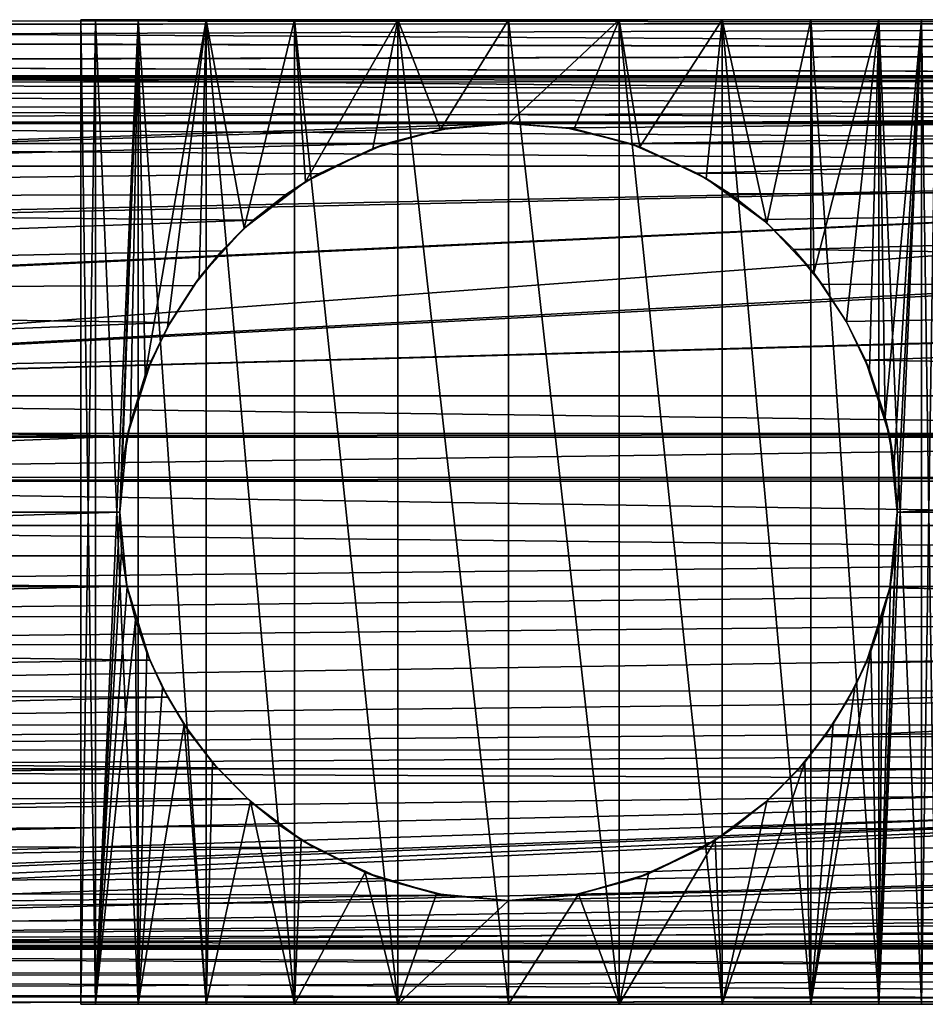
# Model space of a CAD drawing. Header units: millimetres. Extents: x -119 to 118, y -85 to 1160.
# Tile 9 of 49: x -19 to 16, y -19 to 19. Entities that reach past the tile are written whole.
import ezdxf

# ---------------------------------------------------------------- set-up
doc = ezdxf.new("R2010")
doc.units = ezdxf.units.MM
doc.header["$LTSCALE"] = 50.062222
for name, color, linetype in [('1', 7, 'CONTINUOUS'), ('10', 7, 'CONTINUOUS'), ('11', 7, 'CONTINUOUS'), ('12', 7, 'CONTINUOUS'), ('13', 7, 'CONTINUOUS'), ('14', 7, 'CONTINUOUS'), ('15', 7, 'CONTINUOUS'), ('16', 7, 'CONTINUOUS'), ('2', 7, 'CONTINUOUS'), ('8', 7, 'CONTINUOUS'), ('9', 7, 'CONTINUOUS')]:
    doc.layers.add(name, color=color, linetype=linetype)

msp = doc.modelspace()

# ---------------------------------------------------------------- linework, layer by layer
at = {"layer": '1', "color": 7, "linetype": 'CONTINUOUS', "true_color": 0xe0f2ff}
for points in [[(-87.572, 18.802, 2.732), (-88.553, 18.222, 5.378), (98, 18.861, 2.29), (-87.572, 18.802, 2.732)], [(98, 18.861, 2.29), (-88.553, 18.222, 5.378), (98, 17.765, 6.738), (98, 18.861, 2.29)], [(-88.516, 18.242, -5.305), (-87.554, 18.813, -2.656), (98, 17.765, -6.738), (-88.516, 18.242, -5.305)], [(-87.25, 19, 0.038), (-87.572, 18.802, 2.732), (98, 18.861, 2.29), (-87.25, 19, 0.038)], [(-87.554, 18.813, -2.656), (-87.25, 19, 0.038), (98, 18.861, -2.29), (-87.554, 18.813, -2.656)], [(98, 17.765, -6.738), (-87.554, 18.813, -2.656), (98, 18.861, -2.29), (98, 17.765, -6.738)], [(98, 18.861, -2.29), (-87.25, 19, 0.038), (98, 18.861, 2.29), (98, 18.861, -2.29)], [(-90.192, 17.332, -7.777), (-88.516, 18.242, -5.305), (98, 17.765, -6.738), (-90.192, 17.332, -7.777)], [(-88.553, 18.222, 5.378), (-90.25, 17.306, 7.842), (98, 17.765, 6.738), (-88.553, 18.222, 5.378)], [(98, 17.765, 6.738), (-90.25, 17.306, 7.842), (98, 15.636, 10.794), (98, 17.765, 6.738)], [(75.707, 16.829, -8.819), (-90.192, 17.332, -7.777), (98, 17.765, -6.738), (75.707, 16.829, -8.819)], [(-90.25, 17.306, 7.842), (-90.25, 15.073, 11.566), (98, 15.636, 10.794), (-90.25, 17.306, 7.842)], [(-75.527, 16.834, -8.811), (-90.192, 17.332, -7.777), (74.381, 16.83, -8.818), (-75.527, 16.834, -8.811)], [(74.381, 16.83, -8.818), (-90.192, 17.332, -7.777), (75.707, 16.829, -8.819), (74.381, 16.83, -8.818)], [(-74.203, 16.825, -8.828), (-75.527, 16.834, -8.811), (74.381, 16.83, -8.818), (-74.203, 16.825, -8.828)], [(73.057, 16.756, -8.957), (-74.203, 16.825, -8.828), (74.381, 16.83, -8.818), (73.057, 16.756, -8.957)], [(-72.896, 16.742, -8.984), (-74.203, 16.825, -8.828), (73.057, 16.756, -8.957), (-72.896, 16.742, -8.984)], [(71.787, 16.609, -9.226), (-72.896, 16.742, -8.984), (73.057, 16.756, -8.957), (71.787, 16.609, -9.226)], [(-71.654, 16.59, -9.261), (-72.896, 16.742, -8.984), (71.787, 16.609, -9.226), (-71.654, 16.59, -9.261)], [(69.557, 16.172, -9.973), (-71.654, 16.59, -9.261), (71.787, 16.609, -9.226), (69.557, 16.172, -9.973)], [(-69.481, 16.153, -10.003), (-71.654, 16.59, -9.261), (69.557, 16.172, -9.973), (-69.481, 16.153, -10.003)], [(67.766, 15.64, -10.788), (-69.481, 16.153, -10.003), (69.557, 16.172, -9.973), (67.766, 15.64, -10.788)], [(-67.723, 15.625, -10.81), (-69.481, 16.153, -10.003), (67.766, 15.64, -10.788), (-67.723, 15.625, -10.81)], [(-90.25, 15.073, 11.566), (0, 15, 11.662), (98, 15.636, 10.794), (-90.25, 15.073, 11.566)], [(66.227, 15.04, -11.61), (-67.723, 15.625, -10.81), (67.766, 15.64, -10.788), (66.227, 15.04, -11.61)], [(-66.227, 15.04, -11.61), (-67.723, 15.625, -10.81), (66.227, 15.04, -11.61), (-66.227, 15.04, -11.61)], [(0, 15, 11.662), (2.241, 14.83, 11.877), (98, 15.636, 10.794), (0, 15, 11.662)], [(2.241, 14.83, 11.877), (4.701, 14.223, 12.598), (98, 15.636, 10.794), (2.241, 14.83, 11.877)], [(4.701, 14.223, 12.598), (7.268, 13.082, 13.779), (98, 15.636, 10.794), (4.701, 14.223, 12.598)], [(98, 15.636, 10.794), (7.268, 13.082, 13.779), (98, 12.599, 14.222), (98, 15.636, 10.794)], [(-90.25, 12.052, 14.688), (0, 15, 11.662), (-90.25, 15.073, 11.566), (-90.25, 12.052, 14.688)], [(-2.247, 14.829, 11.878), (0, 15, 11.662), (-90.25, 12.052, 14.688), (-2.247, 14.829, 11.878)], [(-4.724, 14.216, 12.606), (-2.247, 14.829, 11.878), (-90.25, 12.052, 14.688), (-4.724, 14.216, 12.606)], [(-66.109, 14.988, -11.677), (-66.227, 15.04, -11.61), (66.136, 15, -11.662), (-66.109, 14.988, -11.677)], [(66.136, 15, -11.662), (-66.227, 15.04, -11.61), (66.227, 15.04, -11.61), (66.136, 15, -11.662)], [(64.564, 14.226, -12.595), (-66.109, 14.988, -11.677), (66.136, 15, -11.662), (64.564, 14.226, -12.595)], [(-64.551, 14.219, -12.602), (-66.109, 14.988, -11.677), (64.564, 14.226, -12.595), (-64.551, 14.219, -12.602)], [(-7.294, 13.066, 13.794), (-4.724, 14.216, 12.606), (-90.25, 12.052, 14.688), (-7.294, 13.066, 13.794)], [(63.1, 13.341, -13.528), (-64.551, 14.219, -12.602), (64.564, 14.226, -12.595), (63.1, 13.341, -13.528)], [(-63.1, 13.341, -13.528), (-64.551, 14.219, -12.602), (63.1, 13.341, -13.528), (-63.1, 13.341, -13.528)], [(-8.584, 12.256, 14.519), (-7.294, 13.066, 13.794), (-90.25, 12.052, 14.688), (-8.584, 12.256, 14.519)], [(7.268, 13.082, 13.779), (8.549, 12.28, 14.498), (98, 12.599, 14.222), (7.268, 13.082, 13.779)], [(8.549, 12.28, 14.498), (9.815, 11.293, 15.28), (98, 12.599, 14.222), (8.549, 12.28, 14.498)], [(9.815, 11.293, 15.28), (11.015, 10.129, 16.075), (98, 12.599, 14.222), (9.815, 11.293, 15.28)], [(98, 12.599, 14.222), (11.015, 10.129, 16.075), (98, 8.829, 16.824), (98, 12.599, 14.222)], [(-9.856, 11.257, 15.306), (-8.584, 12.256, 14.519), (-90.25, 12.052, 14.688), (-9.856, 11.257, 15.306)], [(-90.25, 8.4, 17.042), (-9.856, 11.257, 15.306), (-90.25, 12.052, 14.688), (-90.25, 8.4, 17.042)], [(-11.056, 10.084, 16.103), (-9.856, 11.257, 15.306), (-90.25, 8.4, 17.042), (-11.056, 10.084, 16.103)], [(-12.14, 8.74, 16.87), (-11.056, 10.084, 16.103), (-90.25, 8.4, 17.042), (-12.14, 8.74, 16.87)], [(11.015, 10.129, 16.075), (12.107, 8.785, 16.847), (98, 8.829, 16.824), (11.015, 10.129, 16.075)], [(-13.056, 7.311, 17.537), (-12.14, 8.74, 16.87), (-90.25, 8.4, 17.042), (-13.056, 7.311, 17.537)], [(12.107, 8.785, 16.847), (13.034, 7.351, 17.52), (98, 8.829, 16.824), (12.107, 8.785, 16.847)], [(13.034, 7.351, 17.52), (13.773, 5.864, 18.072), (98, 8.829, 16.824), (13.034, 7.351, 17.52)], [(98, 8.829, 16.824), (13.773, 5.864, 18.072), (98, 4.547, 18.448), (98, 8.829, 16.824)], [(-90.25, 4.311, 18.504), (-13.056, 7.311, 17.537), (-90.25, 8.4, 17.042), (-90.25, 4.311, 18.504)], [(-13.786, 5.834, 18.082), (-13.056, 7.311, 17.537), (-90.25, 4.311, 18.504), (-13.786, 5.834, 18.082)], [(-14.709, 2.924, 18.774), (-13.786, 5.834, 18.082), (-90.25, 4.311, 18.504), (-14.709, 2.924, 18.774)], [(13.773, 5.864, 18.072), (14.71, 2.915, 18.775), (98, 4.547, 18.448), (13.773, 5.864, 18.072)], [(-90.25, 0, 19), (-14.709, 2.924, 18.774), (-90.25, 4.311, 18.504), (-90.25, 0, 19)], [(14.71, 2.915, 18.775), (15, 0, 19), (98, 4.547, 18.448), (14.71, 2.915, 18.775)], [(98, 4.547, 18.448), (15, 0, 19), (98, 0, 19), (98, 4.547, 18.448)], [(-15, 0, 19), (-14.709, 2.924, 18.774), (-90.25, 0, 19), (-15, 0, 19)]]:
    msp.add_3dface(points, dxfattribs=at)
at = {"layer": '10', "color": 7, "linetype": 'CONTINUOUS', "true_color": 0xe0f2ff}
for points in [[(2.241, 14.83, 11.877), (0, 15, 11.662), (2.536, 14.783, 19.696), (2.241, 14.83, 11.877)], [(0, 15, 11.662), (0, 15, 19.5), (2.536, 14.783, 19.696), (0, 15, 11.662)], [(4.701, 14.223, 12.598), (2.241, 14.83, 11.877), (2.536, 14.783, 19.696), (4.701, 14.223, 12.598)], [(4.701, 14.223, 12.598), (2.536, 14.783, 19.696), (5.069, 14.094, 20.298), (4.701, 14.223, 12.598)], [(7.268, 13.082, 13.779), (4.701, 14.223, 12.598), (5.069, 14.094, 20.298), (7.268, 13.082, 13.779)], [(7.268, 13.082, 13.779), (5.069, 14.094, 20.298), (7.621, 12.876, 21.366), (7.268, 13.082, 13.779)], [(8.549, 12.28, 14.498), (7.268, 13.082, 13.779), (7.621, 12.876, 21.366), (8.549, 12.28, 14.498)], [(8.549, 12.28, 14.498), (7.621, 12.876, 21.366), (9.971, 11.159, 22.853), (8.549, 12.28, 14.498)], [(9.815, 11.293, 15.28), (8.549, 12.28, 14.498), (9.971, 11.159, 22.853), (9.815, 11.293, 15.28)], [(11.015, 10.129, 16.075), (9.815, 11.293, 15.28), (9.971, 11.159, 22.853), (11.015, 10.129, 16.075)], [(11.015, 10.129, 16.075), (9.971, 11.159, 22.853), (11.776, 9.231, 24.443), (11.015, 10.129, 16.075)], [(12.107, 8.785, 16.847), (11.015, 10.129, 16.075), (11.776, 9.231, 24.443), (12.107, 8.785, 16.847)], [(12.107, 8.785, 16.847), (11.776, 9.231, 24.443), (13.042, 7.336, 25.893), (12.107, 8.785, 16.847)], [(13.034, 7.351, 17.52), (12.107, 8.785, 16.847), (13.042, 7.336, 25.893), (13.034, 7.351, 17.52)], [(13.773, 5.864, 18.072), (13.034, 7.351, 17.52), (13.042, 7.336, 25.893), (13.773, 5.864, 18.072)], [(13.773, 5.864, 18.072), (13.042, 7.336, 25.893), (13.935, 5.48, 27.165), (13.773, 5.864, 18.072)], [(14.71, 2.915, 18.775), (13.773, 5.864, 18.072), (14.536, 3.662, 28.192), (14.71, 2.915, 18.775)], [(13.773, 5.864, 18.072), (13.935, 5.48, 27.165), (14.536, 3.662, 28.192), (13.773, 5.864, 18.072)], [(14.71, 2.915, 18.775), (14.536, 3.662, 28.192), (14.883, 1.879, 28.876), (14.71, 2.915, 18.775)], [(15, 0, 19), (14.71, 2.915, 18.775), (15, 0, 29.126), (15, 0, 19)], [(14.71, 2.915, 18.775), (14.883, 1.879, 28.876), (15, 0, 29.126), (14.71, 2.915, 18.775)]]:
    msp.add_3dface(points, dxfattribs=at)
at = {"layer": '11', "color": 7, "linetype": 'CONTINUOUS', "true_color": 0xe0f2ff}
for points in [[(-2.247, 14.829, 11.878), (-4.724, 14.216, 12.606), (-2.629, 14.766, 19.711), (-2.247, 14.829, 11.878)], [(-2.247, 14.829, 11.878), (-2.629, 14.766, 19.711), (0, 15, 19.5), (-2.247, 14.829, 11.878)], [(0, 15, 11.662), (-2.247, 14.829, 11.878), (0, 15, 19.5), (0, 15, 11.662)], [(-4.724, 14.216, 12.606), (-5.229, 14.034, 20.351), (-2.629, 14.766, 19.711), (-4.724, 14.216, 12.606)], [(-4.724, 14.216, 12.606), (-7.294, 13.066, 13.794), (-5.229, 14.034, 20.351), (-4.724, 14.216, 12.606)], [(-7.294, 13.066, 13.794), (-7.833, 12.748, 21.478), (-5.229, 14.034, 20.351), (-7.294, 13.066, 13.794)], [(-7.294, 13.066, 13.794), (-8.584, 12.256, 14.519), (-7.833, 12.748, 21.478), (-7.294, 13.066, 13.794)], [(-9.856, 11.257, 15.306), (-10.199, 10.951, 23.03), (-7.833, 12.748, 21.478), (-9.856, 11.257, 15.306)], [(-8.584, 12.256, 14.519), (-9.856, 11.257, 15.306), (-7.833, 12.748, 21.478), (-8.584, 12.256, 14.519)], [(-9.856, 11.257, 15.306), (-11.056, 10.084, 16.103), (-10.199, 10.951, 23.03), (-9.856, 11.257, 15.306)], [(-11.056, 10.084, 16.103), (-11.928, 9.034, 24.599), (-10.199, 10.951, 23.03), (-11.056, 10.084, 16.103)], [(-11.056, 10.084, 16.103), (-12.14, 8.74, 16.87), (-11.928, 9.034, 24.599), (-11.056, 10.084, 16.103)], [(-13.056, 7.311, 17.537), (-13.154, 7.136, 26.038), (-11.928, 9.034, 24.599), (-13.056, 7.311, 17.537)], [(-12.14, 8.74, 16.87), (-13.056, 7.311, 17.537), (-11.928, 9.034, 24.599), (-12.14, 8.74, 16.87)], [(-13.056, 7.311, 17.537), (-13.786, 5.834, 18.082), (-13.154, 7.136, 26.038), (-13.056, 7.311, 17.537)], [(-13.786, 5.834, 18.082), (-14.015, 5.278, 27.292), (-13.154, 7.136, 26.038), (-13.786, 5.834, 18.082)], [(-13.786, 5.834, 18.082), (-14.709, 2.924, 18.774), (-14.015, 5.278, 27.292), (-13.786, 5.834, 18.082)], [(-14.709, 2.924, 18.774), (-14.588, 3.456, 28.291), (-14.015, 5.278, 27.292), (-14.709, 2.924, 18.774)], [(-14.709, 2.924, 18.774), (-14.904, 1.704, 28.92), (-14.588, 3.456, 28.291), (-14.709, 2.924, 18.774)], [(-14.709, 2.924, 18.774), (-15, 0, 19), (-14.904, 1.704, 28.92), (-14.709, 2.924, 18.774)], [(-15, 0, 19), (-15, 0, 29.126), (-14.904, 1.704, 28.92), (-15, 0, 19)]]:
    msp.add_3dface(points, dxfattribs=at)
at = {"layer": '12', "color": 7, "linetype": 'CONTINUOUS', "true_color": 0xe0f2ff}
for points in [[(-15, 0, 19), (-14.721, -2.864, 18.783), (-15, 0, 29.126), (-15, 0, 19)], [(-14.721, -2.864, 18.783), (-14.927, -1.496, 28.968), (-15, 0, 29.126), (-14.721, -2.864, 18.783)], [(-14.721, -2.864, 18.783), (-14.717, -2.887, 28.539), (-14.927, -1.496, 28.968), (-14.721, -2.864, 18.783)], [(-14.721, -2.864, 18.783), (-13.837, -5.717, 18.119), (-14.717, -2.887, 28.539), (-14.721, -2.864, 18.783)], [(-13.837, -5.717, 18.119), (-14.396, -4.164, 27.937), (-14.717, -2.887, 28.539), (-13.837, -5.717, 18.119)], [(-13.837, -5.717, 18.119), (-13.953, -5.437, 27.193), (-14.396, -4.164, 27.937), (-13.837, -5.717, 18.119)], [(-13.837, -5.717, 18.119), (-13.343, -6.779, 26.293), (-13.953, -5.437, 27.193), (-13.837, -5.717, 18.119)], [(-13.837, -5.717, 18.119), (-13.148, -7.147, 17.605), (-13.343, -6.779, 26.293), (-13.837, -5.717, 18.119)], [(-13.148, -7.147, 17.605), (-12.516, -8.2, 25.248), (-13.343, -6.779, 26.293), (-13.148, -7.147, 17.605)], [(-13.148, -7.147, 17.605), (-12.28, -8.544, 16.97), (-12.516, -8.2, 25.248), (-13.148, -7.147, 17.605)], [(-12.28, -8.544, 16.97), (-11.421, -9.67, 24.092), (-12.516, -8.2, 25.248), (-12.28, -8.544, 16.97)], [(-12.28, -8.544, 16.97), (-11.244, -9.875, 16.232), (-11.421, -9.67, 24.092), (-12.28, -8.544, 16.97)], [(-11.244, -9.875, 16.232), (-10.061, -11.072, 15.44), (-11.421, -9.67, 24.092), (-11.244, -9.875, 16.232)], [(-10.061, -11.072, 15.44), (-9.958, -11.172, 22.844), (-11.421, -9.67, 24.092), (-10.061, -11.072, 15.44)], [(-10.061, -11.072, 15.44), (-8.793, -12.107, 14.643), (-9.958, -11.172, 22.844), (-10.061, -11.072, 15.44)], [(-8.793, -12.107, 14.643), (-8.001, -12.646, 21.57), (-9.958, -11.172, 22.844), (-8.793, -12.107, 14.643)], [(-8.793, -12.107, 14.643), (-7.499, -12.949, 13.904), (-8.001, -12.646, 21.57), (-8.793, -12.107, 14.643)], [(-7.499, -12.949, 13.904), (-5.53, -13.916, 20.454), (-8.001, -12.646, 21.57), (-7.499, -12.949, 13.904)], [(-7.499, -12.949, 13.904), (-4.928, -14.145, 12.685), (-5.53, -13.916, 20.454), (-7.499, -12.949, 13.904)], [(-4.928, -14.145, 12.685), (-2.78, -14.737, 19.736), (-5.53, -13.916, 20.454), (-4.928, -14.145, 12.685)], [(-4.928, -14.145, 12.685), (-2.418, -14.802, 11.912), (-2.78, -14.737, 19.736), (-4.928, -14.145, 12.685)], [(-2.418, -14.802, 11.912), (0, -15, 11.662), (-2.78, -14.737, 19.736), (-2.418, -14.802, 11.912)], [(0, -15, 11.662), (0, -15, 19.5), (-2.78, -14.737, 19.736), (0, -15, 11.662)]]:
    msp.add_3dface(points, dxfattribs=at)
at = {"layer": '13', "color": 7, "linetype": 'CONTINUOUS', "true_color": 0xe0f2ff}
for points in [[(14.708, -2.925, 18.774), (15, 0, 19), (14.735, -2.797, 28.575), (14.708, -2.925, 18.774)], [(15, 0, 19), (14.93, -1.461, 28.976), (14.735, -2.797, 28.575), (15, 0, 19)], [(15, 0, 19), (15, 0, 29.126), (14.93, -1.461, 28.976), (15, 0, 19)], [(13.794, -5.819, 18.087), (14.708, -2.925, 18.774), (13.978, -5.373, 27.232), (13.794, -5.819, 18.087)], [(14.708, -2.925, 18.774), (14.428, -4.054, 27.995), (13.978, -5.373, 27.232), (14.708, -2.925, 18.774)], [(14.708, -2.925, 18.774), (14.735, -2.797, 28.575), (14.428, -4.054, 27.995), (14.708, -2.925, 18.774)], [(13.794, -5.819, 18.087), (13.978, -5.373, 27.232), (13.357, -6.753, 26.312), (13.794, -5.819, 18.087)], [(13.086, -7.26, 17.558), (13.794, -5.819, 18.087), (13.357, -6.753, 26.312), (13.086, -7.26, 17.558)], [(13.086, -7.26, 17.558), (13.357, -6.753, 26.312), (12.53, -8.178, 25.265), (13.086, -7.26, 17.558)], [(12.191, -8.668, 16.907), (13.086, -7.26, 17.558), (12.53, -8.178, 25.265), (12.191, -8.668, 16.907)], [(12.191, -8.668, 16.907), (12.53, -8.178, 25.265), (11.43, -9.659, 24.1), (12.191, -8.668, 16.907)], [(11.128, -10.006, 16.152), (12.191, -8.668, 16.907), (11.43, -9.659, 24.1), (11.128, -10.006, 16.152)], [(11.128, -10.006, 16.152), (11.43, -9.659, 24.1), (9.962, -11.169, 22.847), (11.128, -10.006, 16.152)], [(9.933, -11.187, 15.357), (11.128, -10.006, 16.152), (9.962, -11.169, 22.847), (9.933, -11.187, 15.357)], [(9.933, -11.187, 15.357), (9.962, -11.169, 22.847), (7.978, -12.661, 21.557), (9.933, -11.187, 15.357)], [(8.668, -12.197, 14.568), (9.933, -11.187, 15.357), (7.978, -12.661, 21.557), (8.668, -12.197, 14.568)], [(7.399, -13.008, 13.849), (8.668, -12.197, 14.568), (7.978, -12.661, 21.557), (7.399, -13.008, 13.849)], [(7.399, -13.008, 13.849), (7.978, -12.661, 21.557), (5.407, -13.963, 20.411), (7.399, -13.008, 13.849)], [(4.887, -14.159, 12.669), (7.399, -13.008, 13.849), (5.407, -13.963, 20.411), (4.887, -14.159, 12.669)], [(4.887, -14.159, 12.669), (5.407, -13.963, 20.411), (2.704, -14.752, 19.723), (4.887, -14.159, 12.669)], [(2.445, -14.799, 11.917), (4.887, -14.159, 12.669), (2.704, -14.752, 19.723), (2.445, -14.799, 11.917)], [(0, -15, 19.5), (2.445, -14.799, 11.917), (2.704, -14.752, 19.723), (0, -15, 19.5)], [(0, -15, 11.662), (2.445, -14.799, 11.917), (0, -15, 19.5), (0, -15, 11.662)]]:
    msp.add_3dface(points, dxfattribs=at)
at = {"layer": '14', "color": 7, "linetype": 'CONTINUOUS', "true_color": 0xe0f2ff}
for points in [[(61.978, -11.901, -17.606), (-71.479, -16.564, -9.308), (60.542, -10.469, -20.154), (61.978, -11.901, -17.606)], [(60.542, -10.469, -20.154), (-71.479, -16.564, -9.308), (-69.684, -16.143, -10.058), (60.542, -10.469, -20.154)], [(-68.128, -15.633, -10.964), (60.542, -10.469, -20.154), (-69.684, -16.143, -10.058), (-68.128, -15.633, -10.964)], [(-67.634, -15.438, -11.311), (60.542, -10.469, -20.154), (-68.128, -15.633, -10.964), (-67.634, -15.438, -11.311)], [(-65.706, -14.528, -12.931), (60.542, -10.469, -20.154), (-67.634, -15.438, -11.311), (-65.706, -14.528, -12.931)], [(-63.676, -13.259, -15.189), (60.542, -10.469, -20.154), (-65.706, -14.528, -12.931), (-63.676, -13.259, -15.189)], [(-61.978, -11.901, -17.606), (60.542, -10.469, -20.154), (-63.676, -13.259, -15.189), (-61.978, -11.901, -17.606)], [(-60.542, -10.469, -20.154), (60.542, -10.469, -20.154), (-61.978, -11.901, -17.606), (-60.542, -10.469, -20.154)], [(63.678, -13.26, -15.187), (-71.479, -16.564, -9.308), (61.978, -11.901, -17.606), (63.678, -13.26, -15.187)], [(65.707, -14.528, -12.93), (-71.479, -16.564, -9.308), (63.678, -13.26, -15.187), (65.707, -14.528, -12.93)], [(67.634, -15.439, -11.311), (-71.479, -16.564, -9.308), (65.707, -14.528, -12.93), (67.634, -15.439, -11.311)], [(68.128, -15.633, -10.965), (-71.479, -16.564, -9.308), (67.634, -15.439, -11.311), (68.128, -15.633, -10.965)], [(69.682, -16.142, -10.059), (-71.479, -16.564, -9.308), (68.128, -15.633, -10.965), (69.682, -16.142, -10.059)], [(71.479, -16.564, -9.308), (-71.479, -16.564, -9.308), (69.682, -16.142, -10.059), (71.479, -16.564, -9.308)]]:
    msp.add_3dface(points, dxfattribs=at)
at = {"layer": '15', "color": 7, "linetype": 'CONTINUOUS', "true_color": 0xe0f2ff}
for points in [[(56.647, 4.483, -22.264), (56.068, 3.028, -23.44), (-56.647, 4.483, -22.264), (56.647, 4.483, -22.264)], [(-56.647, 4.483, -22.264), (56.068, 3.028, -23.44), (-56.068, 3.03, -23.439), (-56.647, 4.483, -22.264)], [(-56.068, 3.03, -23.439), (56.068, 3.028, -23.44), (-56.025, 2.89, -23.529), (-56.068, 3.03, -23.439)], [(56.068, 3.028, -23.44), (56.025, 2.89, -23.529), (-56.025, 2.89, -23.529), (56.068, 3.028, -23.44)], [(-56.025, 2.89, -23.529), (56.025, 2.89, -23.529), (-55.655, 1.339, -24.321), (-56.025, 2.89, -23.529)], [(56.025, 2.89, -23.529), (55.654, 1.337, -24.322), (-55.655, 1.339, -24.321), (56.025, 2.89, -23.529)], [(-55.655, 1.339, -24.321), (55.654, 1.337, -24.322), (-55.632, 1.194, -24.378), (-55.655, 1.339, -24.321)], [(55.654, 1.337, -24.322), (55.632, 1.194, -24.378), (-55.632, 1.194, -24.378), (55.654, 1.337, -24.322)], [(55.632, 1.194, -24.378), (55.5, -0.525, -24.853), (-55.632, 1.194, -24.378), (55.632, 1.194, -24.378)], [(-55.632, 1.194, -24.378), (55.5, -0.525, -24.853), (-55.5, -0.525, -24.853), (-55.632, 1.194, -24.378)], [(-55.5, -0.525, -24.853), (55.561, -1.695, -24.987), (-55.56, -1.691, -24.987), (-55.5, -0.525, -24.853)], [(55.5, -0.525, -24.853), (55.561, -1.695, -24.987), (-55.5, -0.525, -24.853), (55.5, -0.525, -24.853)], [(-55.56, -1.691, -24.987), (55.561, -1.695, -24.987), (-55.747, -2.87, -24.975), (-55.56, -1.691, -24.987)], [(55.561, -1.695, -24.987), (55.749, -2.877, -24.975), (-55.747, -2.87, -24.975), (55.561, -1.695, -24.987)], [(-55.747, -2.87, -24.975), (55.749, -2.877, -24.975), (-56.056, -4.035, -24.819), (-55.747, -2.87, -24.975)], [(55.749, -2.877, -24.975), (56.059, -4.046, -24.817), (-56.056, -4.035, -24.819), (55.749, -2.877, -24.975)], [(-56.056, -4.035, -24.819), (56.059, -4.046, -24.817), (-56.46, -5.115, -24.538), (-56.056, -4.035, -24.819)], [(56.059, -4.046, -24.817), (56.465, -5.126, -24.534), (-56.46, -5.115, -24.538), (56.059, -4.046, -24.817)], [(-56.46, -5.115, -24.538), (56.465, -5.126, -24.534), (-57.399, -6.902, -23.748), (-56.46, -5.115, -24.538)], [(56.465, -5.126, -24.534), (57.404, -6.91, -23.743), (-57.399, -6.902, -23.748), (56.465, -5.126, -24.534)], [(-57.399, -6.902, -23.748), (57.404, -6.91, -23.743), (-58.33, -8.216, -22.842), (-57.399, -6.902, -23.748)], [(57.404, -6.91, -23.743), (58.335, -8.221, -22.838), (-58.33, -8.216, -22.842), (57.404, -6.91, -23.743)], [(-58.33, -8.216, -22.842), (58.335, -8.221, -22.838), (-59.175, -9.184, -21.926), (-58.33, -8.216, -22.842)], [(58.335, -8.221, -22.838), (59.178, -9.187, -21.923), (-59.175, -9.184, -21.926), (58.335, -8.221, -22.838)], [(-59.175, -9.184, -21.926), (59.178, -9.187, -21.923), (-59.909, -9.911, -21.032), (-59.175, -9.184, -21.926)], [(59.178, -9.187, -21.923), (59.91, -9.912, -21.03), (-59.909, -9.911, -21.032), (59.178, -9.187, -21.923)], [(60.542, -10.469, -20.154), (-60.542, -10.469, -20.154), (-59.909, -9.911, -21.032), (60.542, -10.469, -20.154)], [(59.91, -9.912, -21.03), (60.542, -10.469, -20.154), (-59.909, -9.911, -21.032), (59.91, -9.912, -21.03)]]:
    msp.add_3dface(points, dxfattribs=at)
at = {"layer": '16', "color": 7, "linetype": 'CONTINUOUS', "true_color": 0xe0f2ff}
for points in [[(-63.1, 13.341, -13.528), (63.1, 13.341, -13.528), (-60.405, 10.824, -16.011), (-63.1, 13.341, -13.528)], [(-60.405, 10.824, -16.011), (63.1, 13.341, -13.528), (-60.261, 10.661, -16.172), (-60.405, 10.824, -16.011)], [(-60.261, 10.661, -16.172), (63.1, 13.341, -13.528), (-58.15, 7.707, -19.085), (-60.261, 10.661, -16.172)], [(-58.15, 7.707, -19.085), (63.1, 13.341, -13.528), (-58.123, 7.661, -19.13), (-58.15, 7.707, -19.085)], [(63.1, 13.341, -13.528), (-56.647, 4.483, -22.264), (-58.123, 7.661, -19.13), (63.1, 13.341, -13.528)], [(-56.647, 4.483, -22.264), (63.1, 13.341, -13.528), (60.395, 10.813, -16.022), (-56.647, 4.483, -22.264)], [(60.259, 10.658, -16.175), (-56.647, 4.483, -22.264), (60.395, 10.813, -16.022), (60.259, 10.658, -16.175)], [(58.146, 7.7, -19.091), (-56.647, 4.483, -22.264), (60.259, 10.658, -16.175), (58.146, 7.7, -19.091)], [(58.121, 7.658, -19.133), (-56.647, 4.483, -22.264), (58.146, 7.7, -19.091), (58.121, 7.658, -19.133)], [(56.647, 4.483, -22.264), (-56.647, 4.483, -22.264), (58.121, 7.658, -19.133), (56.647, 4.483, -22.264)]]:
    msp.add_3dface(points, dxfattribs=at)
at = {"layer": '2', "color": 7, "linetype": 'CONTINUOUS', "true_color": 0xe0f2ff}
for points in [[(-15, 0, 19), (-90.25, 0, 19), (-90.25, -2.347, 18.854), (-15, 0, 19)], [(-14.721, -2.864, 18.783), (-15, 0, 19), (-90.25, -2.347, 18.854), (-14.721, -2.864, 18.783)], [(98, 0, 19), (15, 0, 19), (14.708, -2.925, 18.774), (98, 0, 19)], [(98, 0, 19), (14.708, -2.925, 18.774), (98, -4.547, 18.448), (98, 0, 19)], [(-90.25, -4.648, 18.422), (-14.721, -2.864, 18.783), (-90.25, -2.347, 18.854), (-90.25, -4.648, 18.422)], [(-13.837, -5.717, 18.119), (-14.721, -2.864, 18.783), (-90.25, -4.648, 18.422), (-13.837, -5.717, 18.119)], [(14.708, -2.925, 18.774), (13.794, -5.819, 18.087), (98, -4.547, 18.448), (14.708, -2.925, 18.774)], [(13.086, -7.26, 17.558), (12.191, -8.668, 16.907), (98, -4.547, 18.448), (13.086, -7.26, 17.558)], [(98, -4.547, 18.448), (12.191, -8.668, 16.907), (98, -8.829, 16.824), (98, -4.547, 18.448)], [(13.794, -5.819, 18.087), (13.086, -7.26, 17.558), (98, -4.547, 18.448), (13.794, -5.819, 18.087)], [(-90.25, -6.882, 17.71), (-13.837, -5.717, 18.119), (-90.25, -4.648, 18.422), (-90.25, -6.882, 17.71)], [(-13.148, -7.147, 17.605), (-13.837, -5.717, 18.119), (-90.25, -6.882, 17.71), (-13.148, -7.147, 17.605)], [(-90.25, -9.015, 16.725), (-13.148, -7.147, 17.605), (-90.25, -6.882, 17.71), (-90.25, -9.015, 16.725)], [(-12.28, -8.544, 16.97), (-13.148, -7.147, 17.605), (-90.25, -9.015, 16.725), (-12.28, -8.544, 16.97)], [(-11.244, -9.875, 16.232), (-12.28, -8.544, 16.97), (-90.25, -9.015, 16.725), (-11.244, -9.875, 16.232)], [(12.191, -8.668, 16.907), (11.128, -10.006, 16.152), (98, -8.829, 16.824), (12.191, -8.668, 16.907)], [(-90.25, -11.006, 15.487), (-11.244, -9.875, 16.232), (-90.25, -9.015, 16.725), (-90.25, -11.006, 15.487)], [(9.933, -11.187, 15.357), (8.668, -12.197, 14.568), (98, -8.829, 16.824), (9.933, -11.187, 15.357)], [(98, -8.829, 16.824), (8.668, -12.197, 14.568), (98, -12.599, 14.222), (98, -8.829, 16.824)], [(11.128, -10.006, 16.152), (9.933, -11.187, 15.357), (98, -8.829, 16.824), (11.128, -10.006, 16.152)], [(-10.061, -11.072, 15.44), (-11.244, -9.875, 16.232), (-90.25, -11.006, 15.487), (-10.061, -11.072, 15.44)], [(-90.25, -12.83, 14.014), (-10.061, -11.072, 15.44), (-90.25, -11.006, 15.487), (-90.25, -12.83, 14.014)], [(-8.793, -12.107, 14.643), (-10.061, -11.072, 15.44), (-90.25, -12.83, 14.014), (-8.793, -12.107, 14.643)], [(-7.499, -12.949, 13.904), (-8.793, -12.107, 14.643), (-90.25, -12.83, 14.014), (-7.499, -12.949, 13.904)], [(8.668, -12.197, 14.568), (7.399, -13.008, 13.849), (98, -12.599, 14.222), (8.668, -12.197, 14.568)], [(-90.25, -14.461, 12.324), (-7.499, -12.949, 13.904), (-90.25, -12.83, 14.014), (-90.25, -14.461, 12.324)], [(2.445, -14.799, 11.917), (0, -15, 11.662), (98, -12.599, 14.222), (2.445, -14.799, 11.917)], [(98, -12.599, 14.222), (0, -15, 11.662), (98, -15.636, 10.794), (98, -12.599, 14.222)], [(4.887, -14.159, 12.669), (2.445, -14.799, 11.917), (98, -12.599, 14.222), (4.887, -14.159, 12.669)], [(7.399, -13.008, 13.849), (4.887, -14.159, 12.669), (98, -12.599, 14.222), (7.399, -13.008, 13.849)], [(-4.928, -14.145, 12.685), (-7.499, -12.949, 13.904), (-90.25, -14.461, 12.324), (-4.928, -14.145, 12.685)], [(-2.418, -14.802, 11.912), (-4.928, -14.145, 12.685), (-90.25, -14.461, 12.324), (-2.418, -14.802, 11.912)], [(-90.25, -15.869, 10.447), (-2.418, -14.802, 11.912), (-90.25, -14.461, 12.324), (-90.25, -15.869, 10.447)], [(0, -15, 11.662), (-2.418, -14.802, 11.912), (-90.25, -15.869, 10.447), (0, -15, 11.662)], [(98, -15.636, 10.794), (0, -15, 11.662), (-90.25, -15.869, 10.447), (98, -15.636, 10.794)], [(98, -17.765, 6.738), (98, -15.636, 10.794), (-90.25, -17.034, 8.416), (98, -17.765, 6.738)], [(-90.25, -17.034, 8.416), (98, -15.636, 10.794), (-90.25, -15.869, 10.447), (-90.25, -17.034, 8.416)], [(-71.479, -16.564, -9.308), (72.652, -16.722, -9.021), (-72.679, -16.724, -9.017), (-71.479, -16.564, -9.308)], [(71.479, -16.564, -9.308), (72.652, -16.722, -9.021), (-71.479, -16.564, -9.308), (71.479, -16.564, -9.308)], [(-75.174, -16.836, -8.806), (75.119, -16.837, -8.805), (-92.638, -16.907, -8.666), (-75.174, -16.836, -8.806)], [(75.119, -16.837, -8.805), (98, -17.765, -6.738), (-92.638, -16.907, -8.666), (75.119, -16.837, -8.805)], [(-92.638, -16.907, -8.666), (98, -17.765, -6.738), (-90.522, -17.81, -6.61), (-92.638, -16.907, -8.666)], [(-90.25, -17.944, 6.245), (98, -17.765, 6.738), (-90.25, -17.034, 8.416), (-90.25, -17.944, 6.245)], [(-73.905, -16.814, -8.848), (75.119, -16.837, -8.805), (-75.174, -16.836, -8.806), (-73.905, -16.814, -8.848)], [(-72.679, -16.724, -9.017), (73.859, -16.812, -8.852), (-73.905, -16.814, -8.848), (-72.679, -16.724, -9.017)], [(73.859, -16.812, -8.852), (75.119, -16.837, -8.805), (-73.905, -16.814, -8.848), (73.859, -16.812, -8.852)], [(72.652, -16.722, -9.021), (73.859, -16.812, -8.852), (-72.679, -16.724, -9.017), (72.652, -16.722, -9.021)], [(98, -17.765, -6.738), (98, -18.861, -2.29), (-90.522, -17.81, -6.61), (98, -17.765, -6.738)], [(-90.522, -17.81, -6.61), (98, -18.861, -2.29), (-89.081, -18.541, -4.145), (-90.522, -17.81, -6.61)], [(-88.923, -18.626, 3.745), (98, -17.765, 6.738), (-90.25, -17.944, 6.245), (-88.923, -18.626, 3.745)], [(98, -18.861, 2.29), (98, -17.765, 6.738), (-88.923, -18.626, 3.745), (98, -18.861, 2.29)], [(-89.081, -18.541, -4.145), (98, -18.861, -2.29), (-88.359, -18.938, -1.53), (-89.081, -18.541, -4.145)], [(-88.308, -18.967, 1.119), (98, -18.861, 2.29), (-88.923, -18.626, 3.745), (-88.308, -18.967, 1.119)], [(98, -18.861, -2.29), (98, -18.861, 2.29), (-88.359, -18.938, -1.53), (98, -18.861, -2.29)], [(-88.359, -18.938, -1.53), (98, -18.861, 2.29), (-88.308, -18.967, 1.119), (-88.359, -18.938, -1.53)]]:
    msp.add_3dface(points, dxfattribs=at)
at = {"layer": '8', "color": 7, "linetype": 'CONTINUOUS', "true_color": 0xe0f2ff}
for points in [[(-16.5, 19, 36), (-15.938, 19, 31.73), (-16.5, -19, 36), (-16.5, 19, 36)], [(-16.5, -19, 36), (-15.938, 19, 31.73), (-15.938, -19, 31.73), (-16.5, -19, 36)], [(-15.938, 19, 40.271), (-16.5, 19, 36), (-15.938, -19, 40.271), (-15.938, 19, 40.271)], [(-15.938, -19, 40.271), (-16.5, 19, 36), (-16.5, -19, 36), (-15.938, -19, 40.271)], [(-14.29, 19, 27.75), (-15, 0, 29.126), (-15.938, -19, 31.73), (-14.29, 19, 27.75)], [(-15.938, 19, 31.73), (-14.29, 19, 27.75), (-15.938, -19, 31.73), (-15.938, 19, 31.73)], [(-14.289, 19, 44.25), (-15.938, 19, 40.271), (-14.289, -19, 44.25), (-14.289, 19, 44.25)], [(-14.289, -19, 44.25), (-15.938, 19, 40.271), (-15.938, -19, 40.271), (-14.289, -19, 44.25)], [(-14.904, 1.704, 28.92), (-15, 0, 29.126), (-14.29, 19, 27.75), (-14.904, 1.704, 28.92)], [(-14.588, 3.456, 28.291), (-14.904, 1.704, 28.92), (-14.29, 19, 27.75), (-14.588, 3.456, 28.291)], [(-14.015, 5.278, 27.292), (-14.588, 3.456, 28.291), (-14.29, 19, 27.75), (-14.015, 5.278, 27.292)], [(-11.667, 19, 24.333), (-14.015, 5.278, 27.292), (-14.29, 19, 27.75), (-11.667, 19, 24.333)], [(-11.667, 19, 47.667), (-14.289, 19, 44.25), (-11.667, -19, 47.667), (-11.667, 19, 47.667)], [(-11.667, -19, 47.667), (-14.289, 19, 44.25), (-14.289, -19, 44.25), (-11.667, -19, 47.667)], [(-13.154, 7.136, 26.038), (-14.015, 5.278, 27.292), (-11.667, 19, 24.333), (-13.154, 7.136, 26.038)], [(-11.928, 9.034, 24.599), (-13.154, 7.136, 26.038), (-11.667, 19, 24.333), (-11.928, 9.034, 24.599)], [(-10.199, 10.951, 23.03), (-11.928, 9.034, 24.599), (-11.667, 19, 24.333), (-10.199, 10.951, 23.03)], [(-8.25, 19, 21.711), (-10.199, 10.951, 23.03), (-11.667, 19, 24.333), (-8.25, 19, 21.711)], [(-8.25, 19, 50.289), (-11.667, 19, 47.667), (-8.25, -19, 50.289), (-8.25, 19, 50.289)], [(-8.25, -19, 50.289), (-11.667, 19, 47.667), (-11.667, -19, 47.667), (-8.25, -19, 50.289)], [(-7.833, 12.748, 21.478), (-10.199, 10.951, 23.03), (-8.25, 19, 21.711), (-7.833, 12.748, 21.478)], [(-4.271, 19, 20.062), (-7.833, 12.748, 21.478), (-8.25, 19, 21.711), (-4.271, 19, 20.062)], [(-4.27, 19, 51.938), (-8.25, 19, 50.289), (-4.27, -19, 51.938), (-4.27, 19, 51.938)], [(-4.27, -19, 51.938), (-8.25, 19, 50.289), (-8.25, -19, 50.289), (-4.27, -19, 51.938)], [(-5.229, 14.034, 20.351), (-7.833, 12.748, 21.478), (-4.271, 19, 20.062), (-5.229, 14.034, 20.351)], [(-2.629, 14.766, 19.711), (-5.229, 14.034, 20.351), (-4.271, 19, 20.062), (-2.629, 14.766, 19.711)], [(0, 19, 19.5), (-2.629, 14.766, 19.711), (-4.271, 19, 20.062), (0, 19, 19.5)], [(0, 19, 52.5), (-4.27, 19, 51.938), (0, -19, 52.5), (0, 19, 52.5)], [(0, -19, 52.5), (-4.27, 19, 51.938), (-4.27, -19, 51.938), (0, -19, 52.5)], [(0, 15, 19.5), (-2.629, 14.766, 19.711), (0, 19, 19.5), (0, 15, 19.5)], [(-15, 0, 29.126), (-14.927, -1.496, 28.968), (-15.938, -19, 31.73), (-15, 0, 29.126)], [(-14.927, -1.496, 28.968), (-14.717, -2.887, 28.539), (-15.938, -19, 31.73), (-14.927, -1.496, 28.968)], [(-14.717, -2.887, 28.539), (-14.396, -4.164, 27.937), (-15.938, -19, 31.73), (-14.717, -2.887, 28.539)], [(-15.938, -19, 31.73), (-14.396, -4.164, 27.937), (-14.29, -19, 27.75), (-15.938, -19, 31.73)], [(-14.396, -4.164, 27.937), (-13.953, -5.437, 27.193), (-14.29, -19, 27.75), (-14.396, -4.164, 27.937)], [(-13.953, -5.437, 27.193), (-13.343, -6.779, 26.293), (-14.29, -19, 27.75), (-13.953, -5.437, 27.193)], [(-13.343, -6.779, 26.293), (-12.516, -8.2, 25.248), (-14.29, -19, 27.75), (-13.343, -6.779, 26.293)], [(-14.29, -19, 27.75), (-12.516, -8.2, 25.248), (-11.667, -19, 24.333), (-14.29, -19, 27.75)], [(-12.516, -8.2, 25.248), (-11.421, -9.67, 24.092), (-11.667, -19, 24.333), (-12.516, -8.2, 25.248)], [(-11.421, -9.67, 24.092), (-9.958, -11.172, 22.844), (-11.667, -19, 24.333), (-11.421, -9.67, 24.092)], [(-11.667, -19, 24.333), (-9.958, -11.172, 22.844), (-8.25, -19, 21.711), (-11.667, -19, 24.333)], [(-9.958, -11.172, 22.844), (-8.001, -12.646, 21.57), (-8.25, -19, 21.711), (-9.958, -11.172, 22.844)], [(-8.001, -12.646, 21.57), (-5.53, -13.916, 20.454), (-8.25, -19, 21.711), (-8.001, -12.646, 21.57)], [(-8.25, -19, 21.711), (-5.53, -13.916, 20.454), (-4.271, -19, 20.062), (-8.25, -19, 21.711)], [(-5.53, -13.916, 20.454), (-2.78, -14.737, 19.736), (-4.271, -19, 20.062), (-5.53, -13.916, 20.454)], [(-2.78, -14.737, 19.736), (0, -15, 19.5), (-4.271, -19, 20.062), (-2.78, -14.737, 19.736)], [(0, -15, 19.5), (0, -19, 19.5), (-4.271, -19, 20.062), (0, -15, 19.5)]]:
    msp.add_3dface(points, dxfattribs=at)
at = {"layer": '9', "color": 7, "linetype": 'CONTINUOUS', "true_color": 0xe0f2ff}
for points in [[(0, 15, 19.5), (0, 19, 19.5), (4.27, 19, 20.062), (0, 15, 19.5)], [(2.536, 14.783, 19.696), (0, 15, 19.5), (4.27, 19, 20.062), (2.536, 14.783, 19.696)], [(0, 19, 52.5), (0, -19, 52.5), (4.27, -19, 51.938), (0, 19, 52.5)], [(0, 19, 52.5), (4.27, -19, 51.938), (4.27, 19, 51.938), (0, 19, 52.5)], [(5.069, 14.094, 20.298), (2.536, 14.783, 19.696), (4.27, 19, 20.062), (5.069, 14.094, 20.298)], [(8.25, 19, 21.71), (5.069, 14.094, 20.298), (4.27, 19, 20.062), (8.25, 19, 21.71)], [(4.27, -19, 51.938), (8.25, -19, 50.29), (4.27, 19, 51.938), (4.27, -19, 51.938)], [(4.27, 19, 51.938), (8.25, -19, 50.29), (8.25, 19, 50.29), (4.27, 19, 51.938)], [(7.621, 12.876, 21.366), (5.069, 14.094, 20.298), (8.25, 19, 21.71), (7.621, 12.876, 21.366)], [(9.971, 11.159, 22.853), (7.621, 12.876, 21.366), (8.25, 19, 21.71), (9.971, 11.159, 22.853)], [(11.667, 19, 24.332), (9.971, 11.159, 22.853), (8.25, 19, 21.71), (11.667, 19, 24.332)], [(8.25, -19, 50.29), (11.667, -19, 47.668), (8.25, 19, 50.29), (8.25, -19, 50.29)], [(8.25, 19, 50.29), (11.667, -19, 47.668), (11.667, 19, 47.668), (8.25, 19, 50.29)], [(11.776, 9.231, 24.443), (9.971, 11.159, 22.853), (11.667, 19, 24.332), (11.776, 9.231, 24.443)], [(14.289, 19, 27.75), (11.776, 9.231, 24.443), (11.667, 19, 24.332), (14.289, 19, 27.75)], [(11.667, -19, 47.668), (14.289, -19, 44.25), (11.667, 19, 47.668), (11.667, -19, 47.668)], [(11.667, 19, 47.668), (14.289, -19, 44.25), (14.289, 19, 44.25), (11.667, 19, 47.668)], [(13.042, 7.336, 25.893), (11.776, 9.231, 24.443), (14.289, 19, 27.75), (13.042, 7.336, 25.893)], [(13.935, 5.48, 27.165), (13.042, 7.336, 25.893), (14.289, 19, 27.75), (13.935, 5.48, 27.165)], [(14.536, 3.662, 28.192), (13.935, 5.48, 27.165), (14.289, 19, 27.75), (14.536, 3.662, 28.192)], [(15.938, 19, 31.729), (14.536, 3.662, 28.192), (14.289, 19, 27.75), (15.938, 19, 31.729)], [(14.289, -19, 27.75), (15, 0, 29.126), (15.938, 19, 31.729), (14.289, -19, 27.75)], [(15.938, -19, 31.729), (14.289, -19, 27.75), (15.938, 19, 31.729), (15.938, -19, 31.729)], [(14.289, -19, 44.25), (15.938, -19, 40.271), (14.289, 19, 44.25), (14.289, -19, 44.25)], [(14.289, 19, 44.25), (15.938, -19, 40.271), (15.938, 19, 40.271), (14.289, 19, 44.25)], [(14.883, 1.879, 28.876), (14.536, 3.662, 28.192), (15.938, 19, 31.729), (14.883, 1.879, 28.876)], [(15, 0, 29.126), (14.883, 1.879, 28.876), (15.938, 19, 31.729), (15, 0, 29.126)], [(16.5, -19, 36), (15.938, -19, 31.729), (16.5, 19, 36), (16.5, -19, 36)], [(16.5, 19, 36), (15.938, -19, 31.729), (15.938, 19, 31.729), (16.5, 19, 36)], [(15.938, -19, 40.271), (16.5, -19, 36), (15.938, 19, 40.271), (15.938, -19, 40.271)], [(15.938, 19, 40.271), (16.5, -19, 36), (16.5, 19, 36), (15.938, 19, 40.271)], [(14.93, -1.461, 28.976), (15, 0, 29.126), (14.289, -19, 27.75), (14.93, -1.461, 28.976)], [(14.735, -2.797, 28.575), (14.93, -1.461, 28.976), (14.289, -19, 27.75), (14.735, -2.797, 28.575)], [(14.428, -4.054, 27.995), (14.735, -2.797, 28.575), (14.289, -19, 27.75), (14.428, -4.054, 27.995)], [(13.978, -5.373, 27.232), (14.428, -4.054, 27.995), (14.289, -19, 27.75), (13.978, -5.373, 27.232)], [(13.357, -6.753, 26.312), (13.978, -5.373, 27.232), (11.667, -19, 24.332), (13.357, -6.753, 26.312)], [(11.667, -19, 24.332), (13.978, -5.373, 27.232), (14.289, -19, 27.75), (11.667, -19, 24.332)], [(12.53, -8.178, 25.265), (13.357, -6.753, 26.312), (11.667, -19, 24.332), (12.53, -8.178, 25.265)], [(11.43, -9.659, 24.1), (12.53, -8.178, 25.265), (11.667, -19, 24.332), (11.43, -9.659, 24.1)], [(9.962, -11.169, 22.847), (11.43, -9.659, 24.1), (8.25, -19, 21.71), (9.962, -11.169, 22.847)], [(8.25, -19, 21.71), (11.43, -9.659, 24.1), (11.667, -19, 24.332), (8.25, -19, 21.71)], [(7.978, -12.661, 21.557), (9.962, -11.169, 22.847), (8.25, -19, 21.71), (7.978, -12.661, 21.557)], [(5.407, -13.963, 20.411), (7.978, -12.661, 21.557), (4.27, -19, 20.062), (5.407, -13.963, 20.411)], [(4.27, -19, 20.062), (7.978, -12.661, 21.557), (8.25, -19, 21.71), (4.27, -19, 20.062)], [(2.704, -14.752, 19.723), (5.407, -13.963, 20.411), (4.27, -19, 20.062), (2.704, -14.752, 19.723)], [(0, -19, 19.5), (0, -15, 19.5), (2.704, -14.752, 19.723), (0, -19, 19.5)], [(0, -19, 19.5), (2.704, -14.752, 19.723), (4.27, -19, 20.062), (0, -19, 19.5)]]:
    msp.add_3dface(points, dxfattribs=at)

doc.saveas('drawing.dxf')
